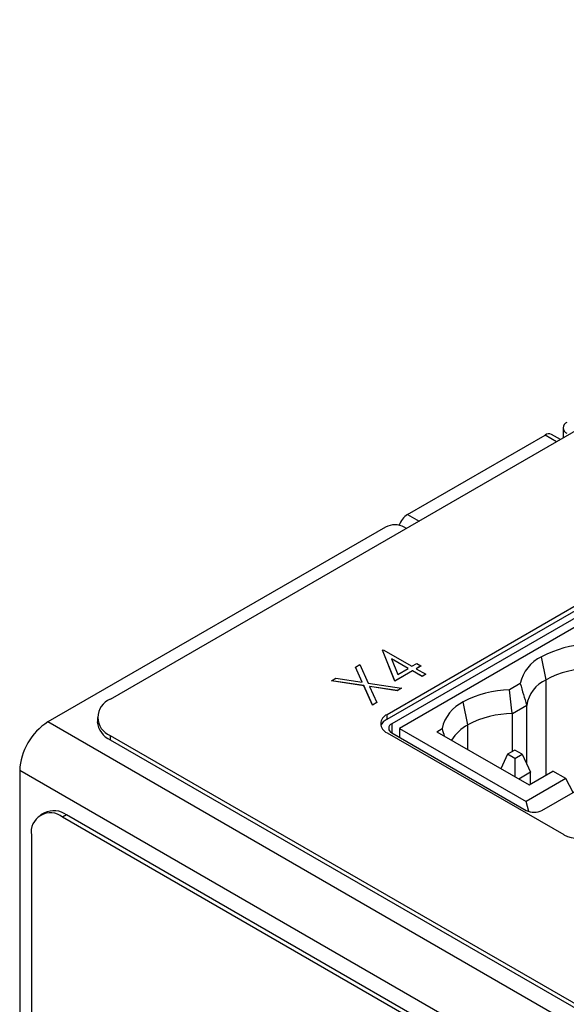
# Model space of a CAD drawing. Header units: millimetres. Extents: x 0 to 420, y 0 to 297.
# Tile 84 of 101: x 315 to 328, y 245 to 268. Entities that reach past the tile are written whole.
import ezdxf

# ---------------------------------------------------------------- set-up
doc = ezdxf.new("R2010")
doc.units = ezdxf.units.MM

msp = doc.modelspace()

# ---------------------------------------------------------------- linework, layer by layer
at = {"color": 7, "linetype": 'Continuous', "lineweight": 25}
for p, q in [((359.072, 276.515), (317.211, 252.349)), ((334.783, 258.534), (323.469, 252.002)), ((323.469, 251.9), (334.783, 258.431)), ((327.449, 258.492), (327.449, 258.259)), ((334.891, 258.328), (323.577, 251.797)), ((335.068, 258.224), (323.754, 251.693)), ((323.931, 256.532), (327.042, 258.328)), ((327.393, 258.227), (327.192, 258.343)), ((323.435, 256.247), (315.798, 251.838)), ((323.911, 256.217), (323.859, 256.247)), ((323.368, 253.462), (323.385, 253.472)), ((323.649, 252.766), (323.368, 253.462)), ((323.368, 253.462), (323.368, 253.46)), ((323.649, 252.764), (323.368, 253.46)), ((323.385, 253.472), (324.033, 253.098)), ((323.949, 253.05), (323.571, 253.268)), ((323.571, 253.268), (323.714, 252.914)), ((327.067, 252.793), (326.961, 253.311)), ((322.753, 253.079), (322.852, 253.136)), ((322.907, 252.738), (322.753, 253.079)), ((322.753, 253.079), (322.753, 253.077)), ((322.906, 252.738), (322.753, 253.077)), ((322.852, 253.136), (323.041, 252.717)), ((323.947, 253.049), (323.572, 253.265)), ((323.714, 252.914), (323.949, 253.05)), ((324.033, 253.098), (324.141, 253.16)), ((324.237, 253.105), (324.129, 253.043)), ((324.237, 253.103), (324.131, 253.042)), ((324.141, 253.16), (324.237, 253.105)), ((324.237, 253.105), (324.237, 253.103)), ((322.216, 252.769), (322.315, 252.827)), ((322.315, 252.827), (322.907, 252.738)), ((324.045, 252.994), (323.649, 252.766)), ((324.045, 252.992), (323.649, 252.764)), ((324.261, 252.87), (324.045, 252.994)), ((324.045, 252.994), (324.045, 252.992)), ((324.261, 252.868), (324.045, 252.992)), ((324.129, 253.043), (324.345, 252.918)), ((324.345, 252.918), (324.261, 252.87)), ((324.345, 252.916), (324.261, 252.868)), ((324.261, 252.87), (324.261, 252.868)), ((324.345, 252.918), (324.345, 252.916)), ((322.942, 252.66), (322.216, 252.769)), ((322.216, 252.769), (322.216, 252.767)), ((322.942, 252.658), (322.216, 252.767)), ((323.139, 252.222), (322.942, 252.66)), ((322.942, 252.66), (322.942, 252.658)), ((323.139, 252.22), (322.942, 252.658)), ((323.041, 252.717), (323.799, 252.603)), ((323.7, 252.546), (323.076, 252.64)), ((323.076, 252.64), (323.239, 252.28)), ((323.7, 252.544), (323.077, 252.638)), ((323.649, 252.766), (323.649, 252.764)), ((323.799, 252.603), (323.7, 252.546)), ((323.799, 252.601), (323.7, 252.544)), ((323.799, 252.603), (323.799, 252.601)), ((326.482, 252.708), (326.237, 252.567)), ((323.7, 252.546), (323.7, 252.544)), ((323.239, 252.28), (323.139, 252.222)), ((323.239, 252.278), (323.139, 252.22)), ((323.139, 252.222), (323.139, 252.22)), ((323.239, 252.28), (323.239, 252.278)), ((325.299, 251.772), (325.193, 252.291)), ((326.629, 252.213), (326.303, 252.025)), ((326.629, 250.881), (326.629, 252.213)), ((316.918, 251.941), (316.918, 251.839)), ((323.469, 251.9), (323.469, 252.002)), ((326.303, 251.169), (326.303, 252.025)), ((344.788, 235.103), (315.798, 251.838)), ((317.211, 251.533), (344.081, 236.021)), ((317.211, 251.533), (317.211, 251.431)), ((323.469, 251.594), (327.464, 249.288)), ((323.577, 251.593), (326.618, 249.837)), ((323.754, 251.693), (323.754, 251.491)), ((323.754, 251.693), (326.618, 250.039)), ((324.592, 251.617), (324.714, 251.688)), ((324.592, 251.617), (326.68, 250.412)), ((317.211, 251.431), (344.081, 235.919)), ((326.196, 251.107), (326.044, 250.779)), ((326.36, 251.202), (326.196, 251.107)), ((326.36, 251.012), (326.196, 251.107)), ((326.524, 251.107), (326.36, 251.202)), ((326.36, 251.012), (326.524, 251.107)), ((326.524, 251.107), (326.713, 250.699)), ((326.36, 251.012), (326.36, 250.597)), ((344.152, 234), (315.162, 250.736)), ((315.162, 250.736), (315.162, 227.707)), ((326.713, 250.699), (326.448, 250.546)), ((326.68, 250.412), (327.219, 250.723)), ((326.713, 250.431), (326.713, 250.699)), ((327.511, 250.555), (327.219, 250.723)), ((327.511, 250.555), (326.618, 250.039)), ((326.971, 249.837), (328.173, 250.531)), ((327.678, 250.245), (327.511, 250.555)), ((326.679, 249.812), (326.618, 250.039)), ((315.723, 249.785), (315.633, 249.733)), ((316.223, 249.735), (316.133, 249.683)), ((343.093, 234.223), (316.223, 249.735)), ((343.003, 234.171), (316.133, 249.683)), ((315.426, 249.275), (315.426, 240.293))]:
    msp.add_line(p, q, dxfattribs=at)
at = {"color": 8, "linetype": 'Continuous', "lineweight": 25}
for p, q in [((327.305, 258.176), (327.042, 258.328)), ((323.931, 256.532), (324.194, 256.38)), ((327.067, 250.635), (327.067, 252.793)), ((323.577, 251.797), (323.577, 251.593)), ((325.299, 251.209), (325.299, 251.772))]:
    msp.add_line(p, q, dxfattribs=at)
at = {"color": 7, "linetype": 'Continuous', "lineweight": 25}
for centre, radius, start, end in [((327.583, 258.492), 0.131, 110.7836, 249.2165), ((327.13, 258.205), 0.151, 65.6928, 125.6175), ((324.181, 256.142), 0.463, 122.6893, 161.6032), ((323.647, 255.837), 0.461, 62.6097, 117.3904), ((328.061, 251.266), 2.322, 91.3692, 118.2739), ((327.336, 252.522), 0.874, 115.4136, 167.6863), ((328.076, 250.908), 2.138, 90.1312, 118.158), ((327.393, 252.091), 0.774, 114.9116, 170.8957), ((326.293, 250.246), 2.322, 91.3692, 118.2739), ((317.366, 251.941), 0.437, 110.7834, 249.2166), ((325.568, 251.501), 0.874, 115.4137, 167.6864), ((323.546, 251.798), 0.218, 110.7834, 249.2167), ((326.308, 249.888), 2.138, 90.1312, 118.158), ((316.544, 250.673), 1.383, 122.6055, 177.3945), ((317.418, 251.889), 0.503, 185.6948, 245.6254), ((323.588, 251.653), 0.274, 115.7284, 159.9638), ((323.616, 251.695), 0.109, 110.7834, 249.2166), ((325.735, 250.944), 0.936, 117.7448, 149.2762), ((315.857, 249.345), 0.437, 50.7967, 189.2141), ((315.93, 249.326), 0.503, 54.3824, 114.3071), ((326.795, 250.179), 0.384, 242.6097, 297.3903), ((327.818, 249.97), 0.769, 242.6096, 297.3903)]:
    msp.add_arc(centre, radius, start, end, dxfattribs=at)
for points in [[(326.482, 252.708), (326.53, 252.543), (326.579, 252.378), (326.629, 252.213)], [(326.303, 252.025), (326.282, 252.206), (326.26, 252.387), (326.237, 252.567)], [(324.714, 251.688), (324.731, 251.631), (324.748, 251.574), (324.764, 251.518)]]:
    msp.add_open_spline(points, degree=3, dxfattribs=at)

doc.saveas('drawing.dxf')
